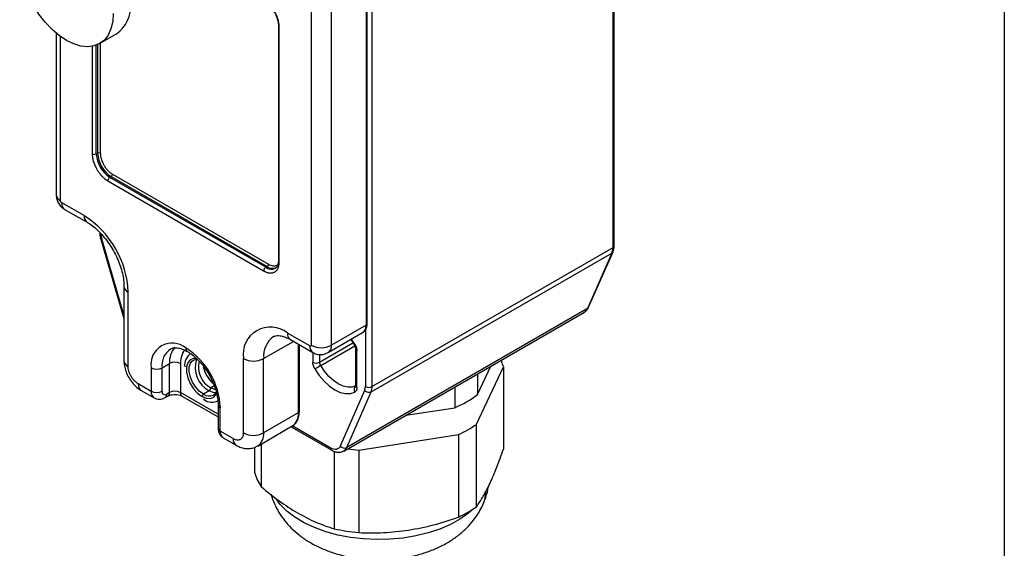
# Model space of a CAD drawing. Header units: millimetres. Extents: x 0 to 559, y 0 to 432.
# Tile 19 of 25: x 456 to 559, y 277 to 332. Entities that reach past the tile are written whole.
import ezdxf

# ---------------------------------------------------------------- set-up
doc = ezdxf.new("R2010")
doc.units = ezdxf.units.MM

msp = doc.modelspace()

# ---------------------------------------------------------------- linework, layer by layer
at = {"color": 7, "linetype": 'Continuous'}
msp.add_line((558.8, 431.8), (558.8, 0), dxfattribs=at)
for p, q in [((517.95, 360.91), (517.95, 308.57)), ((518.1, 308.78), (518.1, 361.11)), ((492.85, 294.08), (492.85, 346.42)), ((492.21, 338.54), (492.21, 300.49)), ((492.33, 300.65), (492.33, 338.7)), ((486.48, 336.45), (486.48, 298.4)), ((488.61, 298.4), (488.61, 336.45)), ((459.88, 330.97), (459.88, 314.12)), ((464.41, 329.87), (466.18, 330.89)), ((483.07, 331.72), (483.07, 307.22)), ((483.16, 307.1), (483.16, 331.6)), ((460.32, 313.51), (460.32, 330.62)), ((464.21, 329.76), (464.21, 318.45)), ((464.49, 329.92), (464.49, 318.45)), ((463.65, 329.59), (463.65, 318.37)), ((464.07, 318.37), (464.07, 329.71)), ((464.07, 318.37), (464.21, 318.45)), ((465.27, 315.55), (481.53, 306.16)), ((465.48, 315.92), (465.63, 316)), ((481.75, 306.53), (465.48, 315.92)), ((465.63, 316), (481.89, 306.61)), ((465.77, 316.24), (482.03, 306.85)), ((462.8, 311.92), (460.46, 313.26)), ((460.77, 312.58), (463.11, 311.23)), ((464.52, 309.56), (466.95, 301.19)), ((466.95, 301.56), (464.64, 309.5)), ((517.95, 308.57), (492.85, 294.08)), ((492.75, 293.53), (517.85, 308.02)), ((517.85, 308.02), (515.3, 302.22)), ((515.43, 302.36), (517.98, 308.16)), ((481.75, 306.53), (481.89, 306.61)), ((466.95, 304.57), (466.95, 296.81)), ((467.39, 296.2), (467.39, 303.95)), ((515.3, 302.22), (490.2, 287.73)), ((489.89, 287.36), (514.99, 301.85)), ((492.21, 300.49), (488.61, 298.4)), ((492.14, 300), (492.14, 294.08)), ((486.34, 298.32), (484.01, 299.67)), ((484.32, 298.98), (486.65, 297.64)), ((488.25, 297.63), (491.86, 299.71)), ((491.04, 298.52), (490.7, 299.04)), ((481.53, 297.01), (484.63, 298.8)), ((485.14, 298.51), (485.14, 291.34)), ((485.26, 291.5), (485.26, 298.44)), ((487.37, 296.63), (490.85, 298.64)), ((487.48, 296.27), (491.03, 298.33)), ((491.11, 298.01), (491.11, 294.18)), ((479.41, 297.01), (479.41, 289.26)), ((481.53, 289.26), (481.53, 297.01)), ((486.66, 297.63), (486.66, 296.63)), ((487.37, 297.43), (487.37, 296.63)), ((491.26, 293.98), (491.26, 297.81)), ((469.8, 296.03), (469.8, 293.58)), ((470.93, 296.03), (471.71, 296.48)), ((470.93, 293.58), (470.93, 296.03)), ((471.71, 293.46), (471.71, 296.48)), ((472.84, 296.48), (472.84, 293.46)), ((503.75, 290.17), (506.54, 296.16)), ((503.85, 293.25), (505.23, 296.22)), ((506.54, 296.16), (506.54, 287.55)), ((503.85, 295.42), (503.85, 293.25)), ((469.8, 293.58), (468.45, 294.36)), ((476.02, 293.95), (475.84, 293.65)), ((476.38, 294.16), (476.02, 293.95)), ((501.49, 294.06), (501.49, 291.88)), ((468.76, 293.67), (470.11, 292.9)), ((471.26, 292.93), (471.54, 293.1)), ((471.71, 293.46), (471.42, 293.3)), ((476.78, 291.19), (472.84, 293.46)), ((473, 293.1), (476.78, 290.92)), ((475.84, 293.65), (475.24, 293.3)), ((475.31, 292.73), (475.26, 292.76)), ((492.06, 293.67), (489.52, 287.86)), ((490.2, 287.73), (492.75, 293.53)), ((476.78, 292.2), (476.78, 289.75)), ((477.01, 289.42), (477.01, 291.87)), ((496.35, 291.09), (501.49, 291.88)), ((485.14, 291.34), (481.53, 289.26)), ((480.91, 287.88), (484.52, 289.97)), ((484.39, 289.89), (488.64, 287.44)), ((488.54, 287.67), (484.52, 289.98)), ((503.75, 281.55), (503.75, 290.17)), ((478.35, 288.65), (477.01, 289.42)), ((477.32, 288.73), (478.66, 287.96)), ((491.47, 287.46), (501.86, 289.07)), ((501.86, 289.07), (501.86, 280.46)), ((480.57, 287.73), (480.57, 285.14)), ((481.27, 288.09), (481.27, 283.64)), ((488.87, 287.32), (488.87, 279.25)), ((491.47, 287.46), (491.47, 278.85))]:
    msp.add_line(p, q)
at = {"flags": 128}
for points in [[(465.84, 333.03), (465.78, 332.18), (465.6, 331.42), (465.31, 330.77), (464.91, 330.25), (464.41, 329.87), (463.83, 329.63), (463.17, 329.54), (462.47, 329.61), (461.72, 329.84), (460.96, 330.21), (460.19, 330.72), (459.45, 331.35), (458.74, 332.1), (458.09, 332.94), (457.51, 333.85), (457.01, 334.81), (456.61, 335.79), (456.32, 336.78), (456.14, 337.74), (456.08, 338.66)], [(464.64, 309.5), (464.58, 309.51), (464.54, 309.53), (464.52, 309.55), (464.52, 309.56)], [(474.53, 297.02), (474.22, 297.02), (473.87, 296.87), (473.62, 296.57), (473.49, 296.13), (473.49, 295.59), (473.62, 295.01), (473.87, 294.41), (474.22, 293.86), (474.64, 293.39), (475.1, 293.05)], [(475.24, 293.3), (474.82, 293.61), (474.44, 294.03), (474.12, 294.54), (473.89, 295.08), (473.77, 295.62), (473.77, 296.11), (473.89, 296.51), (474.12, 296.78), (474.2, 296.83)], [(486.88, 295.92), (487.33, 295.25), (487.84, 294.65), (488.39, 294.14), (488.96, 293.75), (489.53, 293.48), (490.08, 293.35), (490.59, 293.36), (491.04, 293.51)], [(491.15, 294.15), (490.75, 294.02), (490.3, 294.01), (489.82, 294.13), (489.31, 294.36), (488.81, 294.71), (488.32, 295.15), (487.87, 295.68), (487.48, 296.27)], [(476.51, 293.78), (476.42, 293.79), (476.02, 293.95)], [(475.1, 293.05), (475.56, 292.87), (475.98, 292.84), (476.33, 292.99), (476.58, 293.3), (476.62, 293.38)], [(476.55, 293.44), (476.26, 293.47), (475.84, 293.65)], [(489.52, 287.86), (489.45, 287.74), (489.36, 287.64), (489.25, 287.57), (489.13, 287.53), (488.99, 287.52), (488.85, 287.54), (488.69, 287.59), (488.54, 287.67)], [(504.66, 283.03), (504.57, 282.25), (504.37, 281.67)], [(503.38, 281.3), (502.89, 280.87), (502.01, 280.25), (501.01, 279.7), (499.9, 279.21), (498.69, 278.81), (497.42, 278.5), (496.08, 278.28), (494.71, 278.15), (493.32, 278.11), (491.94, 278.18), (490.58, 278.34), (489.26, 278.59), (488.01, 278.94), (486.83, 279.37), (485.76, 279.87), (484.8, 280.45), (483.96, 281.09), (483.27, 281.79), (482.82, 282.37)]]:
    msp.add_lwpolyline(points, dxfattribs=at)
for centre, radius, start, end in [((464.24, 333.67), 3.39, 304.8613, 6.4509), ((483.22, 331.73), 0.151, 185.936, 245.6043), ((464.35, 318.17), 0.307, 62.6097, 117.3903), ((467.28, 318.59), 3.07, 182.6055, 237.3945), ((463.86, 318.78), 0.461, 242.6097, 297.3903), ((467.14, 318.51), 3.07, 182.6055, 237.3945), ((465.73, 315.53), 0.461, 122.6055, 177.3945), ((465.46, 316.26), 0.307, 302.6055, 357.3945), ((460.63, 314.19), 0.754, 185.6948, 245.6253), ((461.2, 313.18), 0.739, 173.7012, 234.9867), ((463.55, 311.84), 0.756, 174.4085, 233.9707), ((457.46, 303.52), 9.95, 2.4763, 57.5237), ((516.57, 308.54), 1.38, 337.6961, 1.1812), ((517.85, 308.8), 0.251, 294.3747, 354.3052), ((483.22, 307.24), 0.151, 185.6948, 245.6253), ((517.7, 308.29), 0.304, 298.9707, 335.7788), ((482, 306.14), 0.461, 122.6055, 177.3945), ((482.33, 307.32), 0.982, 233.6287, 295.8228), ((481.72, 306.87), 0.307, 302.6055, 357.3945), ((482.48, 307.44), 1.02, 234.5481, 292.4277), ((467.7, 304.64), 0.756, 185.9977, 245.5989), ((514.6, 302.5), 0.755, 300.9358, 337.8882), ((515.16, 302.48), 0.304, 298.9704, 335.7959), ((482.23, 297.45), 2.85, 51.3258, 188.6849), ((491.4, 300.38), 0.815, 304.0564, 7.2558), ((492.13, 300.67), 0.201, 294.3747, 354.3052), ((484.04, 297.26), 2.52, 126.0317, 185.5912), ((484.74, 299.59), 0.739, 173.7012, 234.9867), ((472, 296.39), 2.23, 50.7967, 189.214), ((472.97, 296.29), 2.06, 124.0564, 187.2558), ((474.14, 296.63), 2.44, 140.2868, 183.4566), ((469.18, 291.51), 7.84, 2.6055, 57.3945), ((473.8, 298.08), 0.403, 174.4047, 234.015), ((487.09, 298.25), 0.755, 174.3798, 234.2996), ((487.55, 300.45), 2.31, 242.6097, 297.3903), ((487.75, 298.32), 0.856, 305.8604, 5.6062), ((491.25, 298.13), 0.447, 117.8693, 129.6639), ((491.36, 298.04), 0.252, 186.262, 245.5757), ((474.76, 296.33), 1.47, 125.2845, 186.9867), ((477.13, 296.06), 2.74, 161.6275, 241.8708), ((480.47, 299.06), 2.31, 242.6097, 297.3903), ((467.7, 296.88), 0.754, 185.6948, 245.6253), ((470.36, 297.13), 1.23, 242.6097, 297.3903), ((472.27, 295.39), 1.23, 62.6097, 117.3903), ((477.16, 296.1), 2.43, 165.0911, 242.0876), ((478.14, 296.69), 2.95, 189.9432, 230.725), ((478.62, 296.96), 3.48, 194.6485, 225.3461), ((487.01, 297.31), 0.769, 242.6097, 297.3903), ((499.1, 276.13), 23.25, 119.9935, 121.7108), ((488.09, 296.66), 0.726, 182.0195, 211.8381), ((501.77, 294.83), 4.95, 15.6493, 23.891), ((469.19, 294.28), 0.739, 173.7012, 234.9867), ((491.44, 293.78), 0.481, 135.2829, 213.6538), ((491.36, 294.21), 0.251, 185.6948, 245.6253), ((492.5, 294.76), 0.769, 242.6097, 297.3903), ((491.47, 294.05), 1.38, 337.6961, 1.1812), ((470.55, 293.51), 0.76, 174.497, 232.9664), ((470.36, 294.68), 1.23, 242.6097, 297.3903), ((471.23, 293.54), 0.306, 170.786, 309.2033), ((471.02, 293.26), 0.402, 305.7029, 5.62), ((471.33, 293.41), 0.384, 304.04, 7.2575), ((472.27, 292.37), 1.23, 62.6097, 117.3903), ((473.22, 293.41), 0.384, 172.7442, 235.9436), ((475.41, 293.04), 0.307, 122.6055, 177.3945), ((475.86, 294.14), 1.04, 233.836, 294.5402), ((492.5, 294.07), 0.59, 222.4205, 294.6677), ((496.59, 303.09), 12.23, 293.5974, 306.3972), ((476.14, 293.82), 1.37, 232.9778, 297.2736), ((477.18, 292.24), 0.403, 185.9769, 245.6007), ((483.71, 291.16), 1.44, 304.0564, 7.2558), ((485.06, 291.52), 0.201, 294.3747, 354.3052), ((477.18, 289.79), 0.402, 185.6948, 245.6253), ((496.64, 300.3), 12.38, 294.9184, 305.0762), ((477.72, 289.33), 0.719, 172.7442, 235.9436), ((480.47, 291.3), 2.31, 242.6097, 297.3903), ((480.03, 289.11), 1.51, 305.8819, 5.6043), ((479.1, 288.57), 0.755, 174.3803, 234.2945), ((488.77, 287.63), 0.24, 172.7424, 235.9615), ((489.95, 288.26), 0.59, 222.4205, 294.6677), ((489.5, 288.01), 0.753, 300.0855, 337.9126), ((493.48, 309.19), 21.82, 261.635, 264.7037), ((485.68, 286.6), 5.31, 195.9592, 213.8377), ((496.64, 291.69), 12.38, 294.9184, 305.0762), ((493.41, 299.99), 21.23, 257.6628, 264.7511)]:
    msp.add_arc(centre, radius, start, end)
for points, knots in [([(483.16, 331.6), (483.16, 331.64), (483.16, 331.71), (483.15, 331.84), (483.13, 331.96), (483.11, 332.09), (483.08, 332.22), (483.04, 332.38), (482.98, 332.57), (482.9, 332.78), (482.81, 332.96), (482.74, 333.1), (482.65, 333.26), (482.53, 333.46), (482.35, 333.69), (482.16, 333.91), (481.96, 334.11), (481.75, 334.28), (481.61, 334.37), (481.53, 334.41)], [0, 0, 0, 0, 0.040008, 0.080016, 0.120024, 0.160032, 0.20004, 0.240048, 0.3050207, 0.3699962, 0.4346846, 0.4745355, 0.5001179, 0.5834302, 0.6667442, 0.750059, 0.8333737, 0.9166877, 1, 1, 1, 1]), ([(482.44, 333.47), (482.45, 333.45), (482.58, 333.3), (482.77, 332.95), (482.97, 332.45), (483.06, 332.03), (483.07, 331.8), (483.07, 331.72)], [0, 0, 0, 0, 0.0313, 0.303034, 0.574897, 0.844895, 1, 1, 1, 1]), ([(464.49, 318.45), (464.49, 318.41), (464.5, 318.34), (464.51, 318.22), (464.52, 318.1), (464.55, 317.98), (464.6, 317.79), (464.69, 317.52), (464.86, 317.19), (465.06, 316.88), (465.27, 316.64), (465.45, 316.47), (465.61, 316.34), (465.71, 316.28), (465.77, 316.24)], [0, 0, 0, 0, 0.048259, 0.096131, 0.143892, 0.191819, 0.240184, 0.369939, 0.500047, 0.629787, 0.759909, 0.840067, 0.919669, 1, 1, 1, 1]), ([(463.65, 318.37), (463.65, 318.33), (463.65, 318.25), (463.66, 318.12), (463.67, 318), (463.7, 317.87), (463.72, 317.74), (463.77, 317.58), (463.83, 317.39), (463.91, 317.18), (463.99, 317), (464.07, 316.86), (464.16, 316.7), (464.28, 316.51), (464.46, 316.27), (464.65, 316.05), (464.85, 315.85), (465.06, 315.68), (465.2, 315.59), (465.27, 315.55)], [0, 0, 0, 0, 0.040008, 0.080016, 0.120024, 0.160032, 0.20004, 0.240048, 0.305021, 0.369996, 0.434685, 0.474536, 0.500118, 0.58343, 0.666744, 0.750059, 0.833374, 0.916688, 1, 1, 1, 1]), ([(459.88, 314.12), (459.9, 313.95), (459.92, 313.64), (460.12, 313.2), (460.4, 312.83), (460.66, 312.65), (460.77, 312.58)], [0, 0, 0, 0, 0.2678652, 0.5004241, 0.7804081, 1, 1, 1, 1]), ([(460.46, 313.26), (460.45, 313.27), (460.44, 313.28), (460.41, 313.31), (460.38, 313.33), (460.36, 313.37), (460.34, 313.4), (460.33, 313.44), (460.32, 313.47), (460.32, 313.5), (460.32, 313.51)], [0, 0, 0, 0, 0.124851, 0.249701, 0.374552, 0.499403, 0.62391, 0.748656, 0.874427, 1, 1, 1, 1]), ([(463.11, 311.23), (463.2, 311.17), (463.47, 311.01), (463.94, 310.65), (464.5, 310.12), (465.04, 309.5), (465.54, 308.8), (465.99, 308.05), (466.36, 307.27), (466.65, 306.48), (466.84, 305.72), (466.94, 305.07), (466.95, 304.71), (466.95, 304.57)], [0, 0, 0, 0, 0.049925, 0.145968, 0.24305, 0.341194, 0.440138, 0.539535, 0.639013, 0.738084, 0.836365, 0.933521, 1, 1, 1, 1]), ([(464.42, 310.21), (464.42, 310.12), (464.43, 309.91), (464.48, 309.69), (464.52, 309.56)], [0, 0, 0, 0, 0.430875, 1, 1, 1, 1]), ([(464.56, 310), (464.56, 309.97), (464.57, 309.91), (464.58, 309.81), (464.59, 309.71), (464.61, 309.6), (464.63, 309.53), (464.64, 309.5)], [0, 0, 0, 0, 0.201194, 0.400598, 0.599402, 0.798806, 1, 1, 1, 1]), ([(517.98, 308.16), (518.01, 308.25), (518.08, 308.44), (518.09, 308.66), (518.1, 308.78)], [0, 0, 0, 0, 0.435015, 1, 1, 1, 1]), ([(483.07, 307.22), (483.07, 307.15), (483.06, 306.95), (482.98, 306.68), (482.87, 306.5), (482.78, 306.46), (482.75, 306.44)], [0, 0, 0, 0, 0.173424, 0.505081, 0.838944, 1, 1, 1, 1]), ([(481.53, 306.16), (481.57, 306.14), (481.64, 306.1), (481.74, 306.06), (481.84, 306.02), (481.94, 305.98), (482.04, 305.96), (482.15, 305.94), (482.29, 305.94), (482.43, 305.95), (482.55, 305.98), (482.63, 306.02), (482.72, 306.06), (482.83, 306.14), (482.95, 306.28), (483.04, 306.45), (483.11, 306.64), (483.15, 306.86), (483.16, 307.02), (483.16, 307.1)], [0, 0, 0, 0, 0.040008, 0.080016, 0.120024, 0.160032, 0.20004, 0.240048, 0.305021, 0.369996, 0.434685, 0.474536, 0.500118, 0.58343, 0.666744, 0.750059, 0.833374, 0.916688, 1, 1, 1, 1]), ([(482.03, 306.85), (482.19, 306.78), (482.44, 306.67), (482.73, 306.68), (482.91, 306.74), (482.99, 306.81), (483.01, 306.83)], [0, 0, 0, 0, 0.423151, 0.65307, 0.883615, 1, 1, 1, 1]), ([(514.97, 301.86), (515.01, 301.88), (515.17, 301.95), (515.32, 302.14), (515.41, 302.3), (515.43, 302.36)], [0, 0, 0, 0, 0.1895014, 0.7418166, 1, 1, 1, 1]), ([(491.86, 299.73), (491.92, 299.77), (492.09, 299.86), (492.25, 300.13), (492.32, 300.41), (492.33, 300.59), (492.33, 300.65)], [0, 0, 0, 0, 0.20244, 0.527971, 0.859567, 1, 1, 1, 1]), ([(482.57, 299.29), (482.61, 299.32), (482.7, 299.37), (482.91, 299.41), (483.24, 299.4), (483.67, 299.3), (484.05, 299.13), (484.28, 299.01), (484.32, 298.98)], [0, 0, 0, 0, 0.147953, 0.356653, 0.548282, 0.752906, 0.949398, 1, 1, 1, 1]), ([(490.61, 298.99), (490.66, 298.93), (490.79, 298.76), (490.9, 298.58), (490.96, 298.47)], [0, 0, 0, 0, 0.380681, 1, 1, 1, 1]), ([(471.82, 298), (471.83, 298), (471.93, 298.08), (472.15, 298.13), (472.55, 298.14), (473, 298.03), (473.36, 297.87), (473.54, 297.76), (473.57, 297.75)], [0, 0, 0, 0, 0.02585, 0.304799, 0.523778, 0.758427, 0.968576, 1, 1, 1, 1]), ([(486.48, 298.4), (486.48, 298.39), (486.48, 298.37), (486.47, 298.35), (486.46, 298.33), (486.44, 298.31), (486.42, 298.3), (486.4, 298.3), (486.37, 298.31), (486.35, 298.32), (486.34, 298.32)], [0, 0, 0, 0, 0.124851, 0.249701, 0.374552, 0.499403, 0.62391, 0.748656, 0.874427, 1, 1, 1, 1]), ([(490.96, 298.47), (490.99, 298.43), (491.04, 298.33), (491.09, 298.17), (491.11, 298.06), (491.11, 298.02), (491.11, 298.01)], [0, 0, 0, 0, 0.250296, 0.611085, 0.917153, 1, 1, 1, 1]), ([(491.04, 298.52), (491.06, 298.49), (491.09, 298.44), (491.13, 298.34), (491.17, 298.25), (491.21, 298.13), (491.25, 297.98), (491.25, 297.86), (491.26, 297.81)], [0, 0, 0, 0, 0.124611, 0.248681, 0.373479, 0.500252, 0.748706, 1, 1, 1, 1]), ([(473.31, 297.88), (473.29, 297.86), (473.16, 297.75), (472.93, 297.34), (472.87, 296.82), (472.84, 296.48)], [0, 0, 0, 0, 0.069816, 0.397744, 1, 1, 1, 1]), ([(473.57, 297.75), (473.66, 297.7), (473.92, 297.53), (474.38, 297.18), (474.9, 296.66), (475.39, 296.05), (475.83, 295.38), (476.2, 294.66), (476.48, 293.93), (476.68, 293.21), (476.76, 292.63), (476.77, 292.31), (476.78, 292.2)], [0, 0, 0, 0, 0.056555, 0.165572, 0.275402, 0.385991, 0.497102, 0.608416, 0.719538, 0.830066, 0.939676, 1, 1, 1, 1]), ([(474.2, 296.82), (474.23, 296.84), (474.33, 296.91), (474.48, 296.94), (474.62, 296.9), (474.64, 296.89)], [0, 0, 0, 0, 0.23856, 0.857032, 1, 1, 1, 1]), ([(486.65, 297.64), (486.79, 297.57), (487.05, 297.44), (487.5, 297.4), (487.92, 297.45), (488.15, 297.58), (488.25, 297.64)], [0, 0, 0, 0, 0.2625359, 0.5279159, 0.7989019, 1, 1, 1, 1]), ([(466.95, 296.81), (466.96, 296.67), (466.97, 296.33), (467.11, 295.78), (467.36, 295.16), (467.72, 294.59), (468.17, 294.09), (468.53, 293.81), (468.74, 293.69), (468.76, 293.67)], [0, 0, 0, 0, 0.110371, 0.280102, 0.452569, 0.62708, 0.805921, 0.974835, 1, 1, 1, 1]), ([(468.45, 294.36), (468.43, 294.38), (468.37, 294.41), (468.29, 294.47), (468.22, 294.53), (468.14, 294.6), (468.05, 294.68), (467.96, 294.78), (467.84, 294.93), (467.73, 295.11), (467.63, 295.29), (467.54, 295.47), (467.46, 295.7), (467.41, 295.92), (467.4, 296.06), (467.39, 296.14), (467.39, 296.18), (467.39, 296.2)], [0, 0, 0, 0, 0.048021, 0.096041, 0.144062, 0.192082, 0.240103, 0.305073, 0.37005, 0.500061, 0.565353, 0.630014, 0.760025, 0.879879, 0.939647, 0.976858, 1, 1, 1, 1]), ([(486.88, 295.92), (486.86, 295.94), (486.83, 296), (486.79, 296.09), (486.75, 296.18), (486.71, 296.31), (486.67, 296.46), (486.66, 296.57), (486.66, 296.63)], [0, 0, 0, 0, 0.124611, 0.248681, 0.373479, 0.500252, 0.748706, 1, 1, 1, 1]), ([(491.26, 293.98), (491.26, 293.95), (491.26, 293.9), (491.24, 293.82), (491.23, 293.75), (491.19, 293.67), (491.14, 293.58), (491.07, 293.54), (491.04, 293.51)], [0, 0, 0, 0, 0.124611, 0.248681, 0.373479, 0.500252, 0.748706, 1, 1, 1, 1]), ([(491.11, 294.18), (491.11, 294.16), (491.11, 294.11), (491.1, 294.11), (491.1, 294.11)], [0, 0, 0, 0, 0.510925, 1, 1, 1, 1]), ([(492.06, 293.67), (492.07, 293.69), (492.09, 293.74), (492.11, 293.82), (492.13, 293.9), (492.14, 293.99), (492.14, 294.05), (492.14, 294.08)], [0, 0, 0, 0, 0.201194, 0.400598, 0.599402, 0.798806, 1, 1, 1, 1]), ([(470.11, 292.9), (470.2, 292.86), (470.38, 292.77), (470.68, 292.75), (470.98, 292.8), (471.17, 292.89), (471.26, 292.93)], [0, 0, 0, 0, 0.260004, 0.515876, 0.763703, 1, 1, 1, 1]), ([(471.54, 293.1), (471.57, 293.11), (471.65, 293.16), (471.86, 293.22), (472.15, 293.26), (472.48, 293.26), (472.77, 293.2), (472.93, 293.13), (472.99, 293.1), (473, 293.1)], [0, 0, 0, 0, 0.099966, 0.257502, 0.430857, 0.616206, 0.803761, 0.960566, 1, 1, 1, 1]), ([(476.57, 293.54), (476.53, 293.45), (476.45, 293.29), (476.33, 293.23), (476.28, 293.21)], [0, 0, 0, 0, 0.5991034, 1, 1, 1, 1]), ([(484.52, 289.98), (484.62, 290.04), (484.84, 290.19), (485.07, 290.54), (485.23, 290.99), (485.25, 291.33), (485.26, 291.5)], [0, 0, 0, 0, 0.2130853, 0.4707903, 0.7348958, 1, 1, 1, 1]), ([(476.78, 289.75), (476.78, 289.65), (476.8, 289.44), (476.91, 289.16), (477.08, 288.9), (477.24, 288.79), (477.32, 288.73)], [0, 0, 0, 0, 0.236294, 0.48412, 0.739994, 1, 1, 1, 1]), ([(479.41, 289.26), (479.41, 289.23), (479.41, 289.17), (479.4, 289.08), (479.39, 289), (479.37, 288.92), (479.34, 288.84), (479.3, 288.76), (479.24, 288.68), (479.18, 288.62), (479.09, 288.56), (478.98, 288.51), (478.84, 288.49), (478.68, 288.51), (478.52, 288.56), (478.41, 288.62), (478.35, 288.65)], [0, 0, 0, 0, 0.048015, 0.09603, 0.144045, 0.19206, 0.240076, 0.305038, 0.370008, 0.434719, 0.500174, 0.600137, 0.700103, 0.800071, 0.900037, 1, 1, 1, 1]), ([(478.66, 287.96), (478.79, 287.89), (479.08, 287.74), (479.57, 287.61), (480.1, 287.61), (480.57, 287.7), (480.81, 287.84), (480.91, 287.9)], [0, 0, 0, 0, 0.179287, 0.413921, 0.637991, 0.857626, 1, 1, 1, 1]), ([(488.64, 287.44), (488.72, 287.39), (488.93, 287.29), (489.27, 287.21), (489.62, 287.23), (489.8, 287.33), (489.87, 287.37)], [0, 0, 0, 0, 0.199342, 0.517379, 0.813463, 1, 1, 1, 1]), ([(505.15, 284.01), (505.38, 284.52), (505.62, 285.07), (506.08, 286.26), (506.31, 286.89), (506.54, 287.55)], [0, 0, 0, 0, 0.5, 0.5, 1, 1, 1, 1]), ([(481.27, 283.64), (481.89, 283.11), (482.52, 282.61), (483.78, 281.7), (484.42, 281.28), (485.38, 280.73), (485.7, 280.56), (486.34, 280.23), (486.66, 280.08), (487.61, 279.67), (488.25, 279.44), (488.87, 279.25)], [0, 0, 0, 0, 0.25, 0.25, 0.5, 0.5, 0.625, 0.625, 0.75, 0.75, 1, 1, 1, 1]), ([(503.75, 281.55), (503.98, 281.88), (504.21, 282.24), (504.68, 283.05), (504.91, 283.5), (505.15, 284.01)], [0, 0, 0, 0, 0.5, 0.5, 1, 1, 1, 1]), ([(504.37, 281.68), (504.49, 281.96), (504.74, 282.59), (504.94, 283.26), (504.97, 283.64), (504.97, 283.66)], [0, 0, 0, 0, 0.451719, 0.971886, 1, 1, 1, 1]), ([(482.32, 282.84), (482.32, 282.83), (482.39, 282.49), (482.65, 281.85), (483.11, 280.94), (483.7, 280.09), (484.4, 279.3), (485.22, 278.58), (486.15, 277.93), (487.19, 277.36), (488.33, 276.88), (489.54, 276.49), (490.81, 276.22), (492.11, 276.05), (493.42, 275.98), (494.74, 276.03), (496.06, 276.18), (497.35, 276.44), (498.61, 276.81), (499.82, 277.31), (500.92, 277.9), (501.9, 278.58), (502.72, 279.31), (503.43, 280.11), (503.98, 280.9), (504.25, 281.44), (504.37, 281.68)], [0, 0, 0, 0, 0.0010513, 0.039832, 0.0787439, 0.1181806, 0.1585396, 0.2001802, 0.2433334, 0.2879776, 0.3337732, 0.3801666, 0.4265831, 0.4728611, 0.5190378, 0.5652673, 0.6117303, 0.6586138, 0.7061374, 0.7544462, 0.8034896, 0.8471369, 0.8894279, 0.9303008, 0.969938, 1, 1, 1, 1]), ([(491.47, 278.85), (492.32, 278.81), (493.18, 278.81), (494.9, 278.89), (495.77, 278.98), (497.08, 279.18), (497.51, 279.26), (498.39, 279.44), (498.83, 279.54), (500.14, 279.88), (501, 280.16), (501.86, 280.46)], [0, 0, 0, 0, 0.25, 0.25, 0.5, 0.5, 0.625, 0.625, 0.75, 0.75, 1, 1, 1, 1])]:
    msp.add_open_spline(points, degree=3, knots=knots)

doc.saveas('drawing.dxf')
